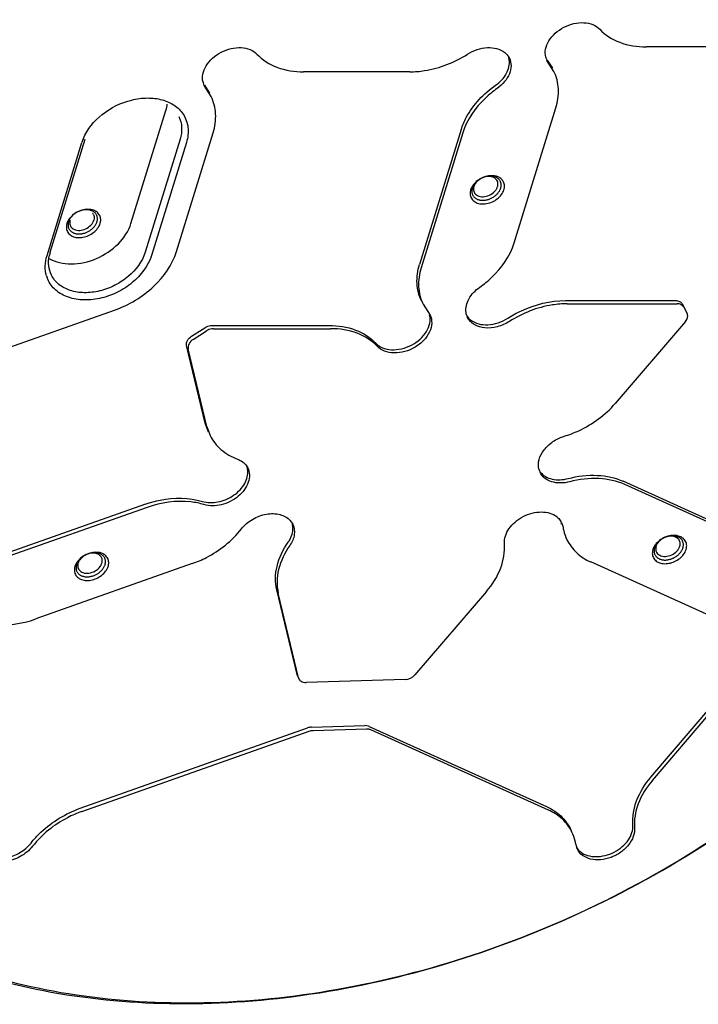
# Model space of a CAD drawing. Header units: millimetres. Extents: x 0 to 420, y 0 to 297.
# Tile 14 of 18: x 358 to 391, y 85 to 132. Entities that reach past the tile are written whole.
import ezdxf

# ---------------------------------------------------------------- set-up
doc = ezdxf.new("R2010")
doc.units = ezdxf.units.MM
doc.header["$LTSCALE"] = 23.1
doc.layers.add('13KW_HVAC_SRDXF_CONTINUOUS_LINE', color=7, linetype='CONTINUOUS')

msp = doc.modelspace()

# ---------------------------------------------------------------- linework, layer by layer
at = {"layer": '13KW_HVAC_SRDXF_CONTINUOUS_LINE', "color": 7, "linetype": 'Continuous'}
for p, q in [((393.9438, 131.024), (388.7857, 131.024)), ((384.3017, 129.8292), (383.9624, 130.3632)), ((383.9785, 130.3729), (384.2254, 129.9846)), ((377.3173, 129.8161), (372.1592, 129.8161)), ((367.6751, 128.6213), (367.3358, 129.1554)), ((367.352, 129.165), (367.5989, 128.7767)), ((363.7854, 122.4627), (365.4799, 127.946)), ((382.3737, 121.5261), (384.395, 128.067)), ((379.8041, 127.0145), (377.7828, 120.4736)), ((359.8665, 121.0641), (361.5609, 126.5473)), ((366.1662, 126.5473), (364.4718, 121.0641)), ((365.9901, 121.1043), (367.7684, 126.8591)), ((379.8804, 126.8591), (377.8591, 120.3182)), ((359.7125, 120.9087), (361.4069, 126.3919)), ((366.4728, 126.3919), (364.7783, 120.9087)), ((377.9524, 118.556), (378.2918, 118.0219)), ((384.8606, 118.7245), (390.2002, 118.7245)), ((384.9369, 118.5691), (390.2765, 118.5691)), ((390.5243, 118.5604), (390.7607, 118.1031)), ((354.5068, 115.2693), (362.9853, 118.2645)), ((367.7167, 117.5166), (373.3921, 117.5166)), ((390.6818, 117.71), (387.275, 113.7361)), ((366.7253, 116.9971), (367.3679, 117.4099)), ((366.8016, 116.8417), (367.4442, 117.2545)), ((367.793, 117.3612), (373.4684, 117.3612)), ((367.3851, 112.7829), (366.4846, 116.5466)), ((367.4614, 112.6275), (366.5608, 116.3912)), ((367.5425, 112.345), (367.3851, 112.7829)), ((367.4614, 112.6275), (367.6187, 112.1896)), ((394.1485, 107.0321), (387.6661, 109.9619)), ((394.2248, 106.8767), (387.7424, 109.8065)), ((364.489, 108.8533), (356.6644, 106.089)), ((364.5653, 108.6979), (356.7406, 105.9336)), ((384.6722, 107.9617), (384.7437, 107.7345)), ((392.0237, 103.3696), (386.0907, 106.0512)), ((366.7523, 105.9699), (359.1621, 103.2874)), ((371.8386, 100.5898), (370.8551, 104.6957)), ((381.0281, 104.6209), (377.557, 100.5722)), ((371.9148, 100.4344), (370.9314, 104.5403)), ((371.8585, 100.5353), (371.8386, 100.5898)), ((371.8582, 100.5352), (371.909, 100.4316)), ((371.9148, 100.4344), (371.9348, 100.3799)), ((377.0854, 100.3463), (372.278, 100.2086)), ((389.0063, 95.6196), (391.9647, 99.0703)), ((389.0825, 95.4642), (391.8156, 98.6521)), ((361.3218, 94.1079), (372.3536, 98.0068)), ((372.5439, 98.0433), (375.1344, 98.1175)), ((372.6202, 97.8879), (375.2107, 97.9621)), ((375.3334, 98.081), (383.9437, 94.1894)), ((375.4097, 97.9256), (384.02, 94.034)), ((361.398, 93.9525), (372.4298, 97.8514))]:
    msp.add_line(p, q, dxfattribs=at)
for centre, radius, start, end in [((381.3351, 130.2788), 0.8108, 7.94535, 20.2223), ((384.6777, 130.7126), 0.7964, 194.06051, 196.57807), ((384.6702, 130.7105), 0.7885, 196.5854, 206.13121), ((368.0512, 129.5047), 0.7964, 194.06051, 196.57807), ((368.0436, 129.5026), 0.7885, 196.5854, 206.13121), ((363.4977, 125.744), 2.1889, 157.54547, 162.7817), ((381.3732, 124.2018), 0.562, 56.25178, 59.94174), ((381.2603, 124.3817), 0.3262, 14.98083, 34.1385), ((381.2459, 124.3776), 0.3412, 6.72496, 14.95726), ((380.7142, 123.9164), 0.4789, 186.73002, 193.79084), ((380.7239, 124.1185), 0.3262, 206.13922, 214.1385), ((361.6702, 122.747), 0.3315, 26.21541, 40.95422), ((361.7876, 122.5698), 0.562, 56.25178, 59.94174), ((361.1286, 122.2844), 0.4789, 186.73002, 193.79084), ((361.1428, 122.4892), 0.3315, 206.21541, 220.95422), ((361.607, 120.5251), 1.8221, 162.79413, 168.5206), ((361.0757, 120.3334), 1.4466, 196.67825, 200.29189), ((384.3402, 110.743), 0.79, 194.04093, 206.10585), ((383.9711, 107.6181), 0.7808, 26.10784, 30.96395), ((383.8629, 107.763), 0.8145, 8.96677, 13.72739), ((390.1004, 106.9416), 0.3262, 14.98083, 34.1385), ((390.086, 106.9375), 0.3412, 6.72496, 14.95726), ((390.2133, 106.7617), 0.562, 56.25178, 59.94174), ((389.5639, 106.6784), 0.3262, 206.13922, 214.1385), ((362.0642, 106.1254), 0.3262, 14.98083, 34.1385), ((362.0498, 106.1213), 0.3412, 6.72496, 14.95726), ((362.1771, 105.9455), 0.562, 56.25178, 59.94174), ((389.5543, 106.4763), 0.4789, 186.73002, 193.79084), ((361.5181, 105.6601), 0.4789, 186.73002, 193.79084), ((361.5278, 105.8622), 0.3262, 206.13922, 214.1385), ((386.1715, 92.4776), 0.8145, 188.96677, 193.72739), ((386.1532, 92.473), 0.7957, 193.72151, 206.05903)]:
    msp.add_arc(centre, radius, start, end, dxfattribs=at)
for points, knots in [([(365.9058, 137.5732), (362.9838, 136.3181), (358.7827, 134.0217), (353.7531, 130.2356), (349.3041, 126.1307), (344.7914, 120.4606), (342.3868, 115.2616), (341.6226, 112.6571)], [0, 0, 0, 0, 0.2663658, 0.3978236, 0.526653, 0.772653, 1, 1, 1, 1]), ([(366.0456, 137.2485), (362.9613, 135.9237), (357.1254, 132.69), (350.8677, 127.3108), (346.8254, 122.4119), (343.6519, 117.45), (342.0382, 113.3606), (341.4496, 110.612)], [0, 0, 0, 0, 0.2684665, 0.5295022, 0.6547129, 0.7751936, 1, 1, 1, 1]), ([(383.9052, 130.5191), (383.8736, 130.6453), (383.874, 130.9309), (384.0474, 131.3396), (384.3614, 131.7059), (384.7804, 131.993), (385.2585, 132.1714), (385.7446, 132.2205), (386.1871, 132.1334), (386.4306, 131.9751), (386.5211, 131.8785)], [0, 0, 0, 0, 0.1065372, 0.2251948, 0.3567167, 0.4964476, 0.6369172, 0.7704256, 0.8915803, 1, 1, 1, 1]), ([(386.5211, 131.8785), (386.7856, 131.5962), (387.5151, 131.1453), (388.3488, 131.024), (388.7857, 131.024)], [0, 0, 0, 0, 0.469559, 1, 1, 1, 1]), ([(367.2786, 129.3113), (367.247, 129.4375), (367.2474, 129.723), (367.4208, 130.1317), (367.7348, 130.498), (368.1538, 130.7851), (368.632, 130.9635), (369.118, 131.0127), (369.5605, 130.9255), (369.804, 130.7672), (369.8946, 130.6706)], [0, 0, 0, 0, 0.1065372, 0.2251948, 0.3567167, 0.4964476, 0.6369172, 0.7704256, 0.8915803, 1, 1, 1, 1]), ([(380.11, 130.6706), (380.2566, 130.7649), (380.5717, 130.9141), (381.1912, 131.0397), (381.6892, 130.9352), (381.9153, 130.7548)], [0, 0, 0, 0, 0.2756861, 0.542703, 1, 1, 1, 1]), ([(369.8946, 130.6706), (370.159, 130.3884), (370.8886, 129.9374), (371.7222, 129.8161), (372.1592, 129.8161)], [0, 0, 0, 0, 0.469559, 1, 1, 1, 1]), ([(377.3173, 129.8161), (377.5546, 129.8161), (378.5347, 129.8962), (379.4846, 130.2684), (380.11, 130.6706)], [0, 0, 0, 0, 0.2419635, 1, 1, 1, 1]), ([(381.4735, 129.165), (381.687, 129.3155), (382.0374, 129.6694), (382.1688, 130.1724), (382.1381, 130.3909)], [0, 0, 0, 0, 0.54204, 1, 1, 1, 1]), ([(382.1408, 130.4769), (382.195, 130.3664), (382.2514, 130.1045), (382.1588, 129.6983), (381.9176, 129.315), (381.6827, 129.1033), (381.5498, 129.0096)], [0, 0, 0, 0, 0.216178, 0.4516777, 0.7144254, 1, 1, 1, 1]), ([(381.9153, 130.7548), (381.9392, 130.7357), (382.029, 130.6562), (382.1015, 130.557), (382.1408, 130.4769)], [0, 0, 0, 0, 0.2558468, 1, 1, 1, 1]), ([(384.395, 128.067), (384.4865, 128.3631), (384.578, 128.9694), (384.4291, 129.5696), (384.3017, 129.8292)], [0, 0, 0, 0, 0.5174036, 1, 1, 1, 1]), ([(379.8041, 127.0145), (379.867, 127.218), (380.2292, 128.0657), (380.8982, 128.7595), (381.4735, 129.165)], [0, 0, 0, 0, 0.2322997, 1, 1, 1, 1]), ([(381.5498, 129.0096), (381.3487, 128.8679), (380.6384, 128.2921), (380.0782, 127.4992), (379.8804, 126.8591)], [0, 0, 0, 0, 0.2685954, 1, 1, 1, 1]), ([(385.1081, 88.8326), (389.5098, 90.8106), (395.668, 94.7064), (402.2392, 101.4069), (406.0357, 106.855), (408.5945, 112.5727), (409.7998, 118.3465), (409.5756, 123.9416), (408.4465, 127.4173), (407.6676, 129.0046)], [0, 0, 0, 0, 0.2843741, 0.4211973, 0.5513137, 0.6735544, 0.7879181, 0.8958048, 1, 1, 1, 1]), ([(385.1155, 88.8441), (389.5058, 90.817), (395.6463, 94.7067), (402.1872, 101.3998), (405.9565, 106.8403), (408.4833, 112.5473), (409.6518, 118.3061), (409.3862, 123.8797), (408.228, 127.3331), (407.4357, 128.9077)], [0, 0, 0, 0, 0.2845627, 0.4214268, 0.551527, 0.6736993, 0.7879692, 0.8957866, 1, 1, 1, 1]), ([(361.4748, 126.58), (361.6623, 127.0347), (362.3522, 127.8589), (363.5372, 128.4366), (364.5648, 128.5766), (365.2817, 128.4966), (365.8938, 128.2344), (366.2016, 127.9357), (366.3126, 127.7698)], [0, 0, 0, 0, 0.2539131, 0.5290876, 0.6619565, 0.7850921, 0.896974, 1, 1, 1, 1]), ([(367.7684, 126.8591), (367.86, 127.1553), (367.9514, 127.7615), (367.8025, 128.3617), (367.6751, 128.6213)], [0, 0, 0, 0, 0.5174036, 1, 1, 1, 1]), ([(366.1079, 127.6487), (366.1875, 127.4865), (366.2806, 127.1114), (366.2234, 126.7324), (366.1662, 126.5473)], [0, 0, 0, 0, 0.4825634, 1, 1, 1, 1]), ([(366.3126, 127.7698), (366.4399, 127.5796), (366.6076, 127.113), (366.5452, 126.6265), (366.4728, 126.3919)], [0, 0, 0, 0, 0.4825422, 1, 1, 1, 1]), ([(381.4169, 124.7697), (381.2279, 124.7994), (380.8251, 124.7296), (380.4997, 124.4869), (380.3835, 124.3291)], [0, 0, 0, 0, 0.4939937, 1, 1, 1, 1]), ([(381.5303, 124.5648), (381.4842, 124.6328), (381.3228, 124.7403), (381.0272, 124.7499), (380.731, 124.6437), (380.5649, 124.5017), (380.5029, 124.4175)], [0, 0, 0, 0, 0.2102903, 0.4583408, 0.7325504, 1, 1, 1, 1]), ([(381.6547, 124.6883), (381.6373, 124.6984), (381.5623, 124.7366), (381.48, 124.7597), (381.4169, 124.7697)], [0, 0, 0, 0, 0.2398696, 1, 1, 1, 1]), ([(381.8981, 124.3291), (381.8901, 124.3964), (381.8441, 124.5311), (381.743, 124.6307), (381.6855, 124.6691)], [0, 0, 0, 0, 0.4947721, 1, 1, 1, 1]), ([(380.3835, 124.3291), (380.3698, 124.3106), (380.3203, 124.2377), (380.2817, 124.1569), (380.2624, 124.0947)], [0, 0, 0, 0, 0.2610468, 1, 1, 1, 1]), ([(380.4164, 124.2501), (380.4121, 124.2361), (380.398, 124.1816), (380.3945, 124.124), (380.3994, 124.0826)], [0, 0, 0, 0, 0.2599187, 1, 1, 1, 1]), ([(380.5029, 124.4175), (380.4931, 124.4043), (380.4577, 124.3522), (380.4302, 124.2945), (380.4164, 124.2501)], [0, 0, 0, 0, 0.2610468, 1, 1, 1, 1]), ([(381.4813, 124.0826), (381.491, 124.0959), (381.5264, 124.1479), (381.554, 124.2056), (381.5677, 124.2501)], [0, 0, 0, 0, 0.2610468, 1, 1, 1, 1]), ([(381.5677, 124.2501), (381.5721, 124.2641), (381.5862, 124.3186), (381.5897, 124.3761), (381.5848, 124.4175)], [0, 0, 0, 0, 0.2599187, 1, 1, 1, 1]), ([(381.8743, 124.0947), (381.8803, 124.1143), (381.9001, 124.1906), (381.905, 124.2711), (381.8981, 124.3291)], [0, 0, 0, 0, 0.2599187, 1, 1, 1, 1]), ([(380.2624, 124.0947), (380.2564, 124.0751), (380.2366, 123.9987), (380.2317, 123.9182), (380.2386, 123.8602)], [0, 0, 0, 0, 0.2599187, 1, 1, 1, 1]), ([(380.2491, 123.8022), (380.266, 123.7336), (380.3352, 123.5987), (380.5256, 123.4614), (380.7715, 123.3999), (381.1425, 123.4207), (381.5773, 123.6177), (381.8223, 123.9264), (381.8743, 124.0947)], [0, 0, 0, 0, 0.1026588, 0.2107496, 0.330968, 0.4637701, 0.7442415, 1, 1, 1, 1]), ([(380.4539, 123.9354), (380.5, 123.8673), (380.6614, 123.7598), (380.957, 123.7502), (381.2532, 123.8564), (381.4193, 123.9985), (381.4813, 124.0826)], [0, 0, 0, 0, 0.2102903, 0.4583408, 0.7325504, 1, 1, 1, 1]), ([(361.8313, 123.1377), (361.6423, 123.1674), (361.2395, 123.0976), (360.9141, 122.8549), (360.7979, 122.6971)], [0, 0, 0, 0, 0.4939937, 1, 1, 1, 1]), ([(360.7979, 122.6971), (360.7842, 122.6786), (360.7347, 122.6057), (360.6961, 122.5249), (360.6768, 122.4627)], [0, 0, 0, 0, 0.2610468, 1, 1, 1, 1]), ([(362.0692, 123.0563), (362.0517, 123.0664), (361.9767, 123.1046), (361.8944, 123.1277), (361.8313, 123.1377)], [0, 0, 0, 0, 0.2398696, 1, 1, 1, 1]), ([(361.9962, 122.8054), (361.9989, 122.7905), (362.0057, 122.7277), (361.9963, 122.6637), (361.9822, 122.6181)], [0, 0, 0, 0, 0.2414709, 1, 1, 1, 1]), ([(362.3125, 122.6971), (362.3046, 122.7644), (362.2585, 122.8991), (362.1574, 122.9987), (362.0999, 123.0371)], [0, 0, 0, 0, 0.4947721, 1, 1, 1, 1]), ([(362.2887, 122.4627), (362.2947, 122.4823), (362.3145, 122.5586), (362.3194, 122.6391), (362.3125, 122.6971)], [0, 0, 0, 0, 0.2599187, 1, 1, 1, 1]), ([(359.8078, 120.7665), (360.1257, 120.5825), (360.9391, 120.4174), (362.1474, 120.7008), (363.1987, 121.3901), (363.6718, 122.0951), (363.7854, 122.4627)], [0, 0, 0, 0, 0.2296117, 0.4921496, 0.759508, 1, 1, 1, 1]), ([(360.6768, 122.4627), (360.6708, 122.4431), (360.651, 122.3668), (360.6461, 122.2862), (360.653, 122.2283)], [0, 0, 0, 0, 0.2599187, 1, 1, 1, 1]), ([(360.6635, 122.1702), (360.6804, 122.1016), (360.7497, 121.9667), (360.94, 121.8294), (361.1859, 121.7679), (361.5569, 121.7887), (361.9917, 121.9857), (362.2367, 122.2944), (362.2887, 122.4627)], [0, 0, 0, 0, 0.1026588, 0.2107496, 0.330968, 0.4637701, 0.7442415, 1, 1, 1, 1]), ([(360.8308, 122.6181), (360.826, 122.6024), (360.8106, 122.5414), (360.8087, 122.4765), (360.8168, 122.4307)], [0, 0, 0, 0, 0.2609234, 1, 1, 1, 1]), ([(360.8925, 122.2719), (360.9441, 122.2124), (361.1037, 122.1243), (361.3824, 122.1223), (361.6611, 122.2233), (361.8191, 122.3536), (361.8805, 122.4307)], [0, 0, 0, 0, 0.212857, 0.4615462, 0.7335917, 1, 1, 1, 1]), ([(361.8805, 122.4307), (361.8921, 122.4454), (361.9341, 122.5029), (361.9666, 122.5678), (361.9822, 122.6181)], [0, 0, 0, 0, 0.2622942, 1, 1, 1, 1]), ([(380.7044, 119.3755), (380.9055, 119.5173), (381.6157, 120.0931), (382.1759, 120.886), (382.3737, 121.5261)], [0, 0, 0, 0, 0.2685954, 1, 1, 1, 1]), ([(359.69, 119.9183), (359.6436, 120.0731), (359.6017, 120.4108), (359.6616, 120.7441), (359.7125, 120.9087)], [0, 0, 0, 0, 0.4841037, 1, 1, 1, 1]), ([(364.7783, 120.9087), (364.6201, 120.3969), (364.0717, 119.6921), (363.1153, 119.0877), (362.2799, 118.7961), (361.439, 118.7194), (360.6705, 118.8681), (360.0517, 119.241), (359.7939, 119.6289), (359.7189, 119.8318)], [0, 0, 0, 0, 0.2532144, 0.3935853, 0.5337727, 0.6669724, 0.7884719, 0.8977613, 1, 1, 1, 1]), ([(359.9248, 119.9627), (359.8573, 120.1001), (359.7693, 120.4098), (359.7893, 120.7294), (359.8214, 120.8877)], [0, 0, 0, 0, 0.4866991, 1, 1, 1, 1]), ([(364.4718, 121.0641), (364.3323, 120.6126), (363.8561, 119.9883), (363.0206, 119.4406), (362.2866, 119.1655), (361.5401, 119.0733), (360.8472, 119.1742), (360.2724, 119.4678), (360.0097, 119.7898), (359.9248, 119.9627)], [0, 0, 0, 0, 0.2513367, 0.3906675, 0.5304061, 0.6640665, 0.7868528, 0.8975428, 1, 1, 1, 1]), ([(362.9853, 118.2645), (363.6864, 118.5122), (364.937, 119.2509), (365.7923, 120.4643), (365.9901, 121.1043)], [0, 0, 0, 0, 0.5260661, 1, 1, 1, 1]), ([(377.8762, 118.7114), (377.7488, 118.971), (377.5999, 119.5712), (377.6913, 120.1774), (377.7828, 120.4736)], [0, 0, 0, 0, 0.4825964, 1, 1, 1, 1]), ([(377.8591, 120.3182), (377.7676, 120.022), (377.6762, 119.4158), (377.825, 118.8156), (377.9524, 118.556)], [0, 0, 0, 0, 0.5174036, 1, 1, 1, 1]), ([(380.0397, 118.1499), (380.0091, 118.3684), (380.1405, 118.8712), (380.4909, 119.2251), (380.7044, 119.3755)], [0, 0, 0, 0, 0.4579695, 1, 1, 1, 1]), ([(382.0679, 117.87), (382.2794, 118.006), (383.1388, 118.4788), (384.1315, 118.7245), (384.8606, 118.7245)], [0, 0, 0, 0, 0.2564878, 1, 1, 1, 1]), ([(384.9369, 118.5691), (384.6995, 118.5691), (383.7195, 118.489), (382.7695, 118.1168), (382.1441, 117.7145)], [0, 0, 0, 0, 0.2419635, 1, 1, 1, 1]), ([(390.2002, 118.7245), (390.2676, 118.7245), (390.3964, 118.7022), (390.497, 118.6119), (390.5243, 118.5604)], [0, 0, 0, 0, 0.5359185, 1, 1, 1, 1]), ([(390.6006, 118.405), (390.5732, 118.4565), (390.4727, 118.5468), (390.3438, 118.5691), (390.2765, 118.5691)], [0, 0, 0, 0, 0.4640815, 1, 1, 1, 1]), ([(375.6567, 116.6621), (375.7473, 116.5655), (375.9907, 116.4072), (376.4333, 116.32), (376.9193, 116.3692), (377.3975, 116.5476), (377.8165, 116.8347), (378.1304, 117.201), (378.3038, 117.6097), (378.3043, 117.8952), (378.2726, 118.0214)], [0, 0, 0, 0, 0.1084198, 0.2295745, 0.3630829, 0.5035524, 0.6432832, 0.774805, 0.8934625, 1, 1, 1, 1]), ([(378.2919, 118.022), (378.3505, 117.9024), (378.4063, 117.6144), (378.2828, 117.1752), (377.9924, 116.7713), (377.574, 116.445), (377.0782, 116.2328), (376.5637, 116.1609), (376.0903, 116.2397), (375.8287, 116.4045), (375.733, 116.5067)], [0, 0, 0, 0, 0.1044173, 0.2193972, 0.348555, 0.4882299, 0.6305619, 0.7667474, 0.8902192, 1, 1, 1, 1]), ([(382.1441, 117.7145), (381.9638, 117.5986), (381.5751, 117.4262), (380.9718, 117.3627), (380.4342, 117.5098), (380.1829, 117.7664), (380.1133, 117.9083)], [0, 0, 0, 0, 0.2842673, 0.5532114, 0.790455, 1, 1, 1, 1]), ([(390.6818, 117.71), (390.731, 117.7673), (390.8052, 117.894), (390.7909, 118.0462), (390.7607, 118.1031)], [0, 0, 0, 0, 0.5396082, 1, 1, 1, 1]), ([(367.3679, 117.4099), (367.3943, 117.4269), (367.5017, 117.4859), (367.6257, 117.5166), (367.7167, 117.5166)], [0, 0, 0, 0, 0.2564275, 1, 1, 1, 1]), ([(373.3921, 117.5166), (373.8291, 117.5166), (374.6627, 117.3953), (375.3923, 116.9443), (375.6567, 116.6621)], [0, 0, 0, 0, 0.530441, 1, 1, 1, 1]), ([(380.2627, 117.7857), (380.4887, 117.6054), (380.9868, 117.5009), (381.6062, 117.6265), (381.9212, 117.7757), (382.0679, 117.87)], [0, 0, 0, 0, 0.4573024, 0.7243174, 1, 1, 1, 1]), ([(366.4846, 116.5466), (366.4658, 116.6251), (366.5087, 116.8168), (366.6434, 116.9444), (366.7253, 116.9971)], [0, 0, 0, 0, 0.4534659, 1, 1, 1, 1]), ([(367.793, 117.3612), (367.7634, 117.3612), (367.641, 117.3512), (367.5223, 117.3047), (367.4442, 117.2545)], [0, 0, 0, 0, 0.2419026, 1, 1, 1, 1]), ([(375.733, 116.5067), (375.4685, 116.7889), (374.739, 117.2399), (373.9054, 117.3612), (373.4684, 117.3612)], [0, 0, 0, 0, 0.469559, 1, 1, 1, 1]), ([(366.8016, 116.8417), (366.7196, 116.789), (366.585, 116.6614), (366.542, 116.4697), (366.5608, 116.3912)], [0, 0, 0, 0, 0.5465341, 1, 1, 1, 1]), ([(384.8049, 112.1482), (385.0448, 112.2216), (385.9657, 112.5749), (386.7966, 113.1781), (387.275, 113.7361)], [0, 0, 0, 0, 0.2544406, 1, 1, 1, 1]), ([(367.6187, 112.1896), (367.7457, 111.9308), (368.1277, 111.4472), (368.6609, 111.1486), (368.95, 111.0396)], [0, 0, 0, 0, 0.482683, 1, 1, 1, 1]), ([(383.5738, 110.5513), (383.5363, 110.7014), (383.5532, 111.0488), (383.8123, 111.5214), (384.2444, 111.914), (384.6106, 112.0888), (384.8049, 112.1482)], [0, 0, 0, 0, 0.2119098, 0.4532458, 0.7215832, 1, 1, 1, 1]), ([(368.95, 111.0396), (368.9765, 111.0296), (369.0776, 110.9871), (369.1724, 110.9288), (369.2351, 110.877)], [0, 0, 0, 0, 0.2581855, 1, 1, 1, 1]), ([(369.2351, 110.877), (369.2578, 110.8583), (369.3428, 110.7808), (369.4115, 110.6853), (369.4492, 110.6084)], [0, 0, 0, 0, 0.2555473, 1, 1, 1, 1]), ([(367.2469, 108.9877), (367.4879, 108.9133), (368.0409, 108.9129), (368.666, 109.1826), (369.0805, 109.5355), (369.3743, 109.9228), (369.4755, 110.2881), (369.4484, 110.508)], [0, 0, 0, 0, 0.2487462, 0.5213401, 0.6553642, 0.7814003, 1, 1, 1, 1]), ([(369.4492, 110.6084), (369.499, 110.507), (369.5552, 110.2705), (369.4903, 109.8988), (369.2954, 109.5393), (368.8857, 109.1108), (368.2112, 108.7679), (367.5919, 108.7493), (367.3232, 108.8323)], [0, 0, 0, 0, 0.1024, 0.212719, 0.3348214, 0.46777, 0.7451335, 1, 1, 1, 1]), ([(385.0675, 109.9409), (384.9185, 109.9023), (384.6225, 109.861), (384.1976, 109.9175), (383.8441, 110.0936), (383.6826, 110.2899), (383.6308, 110.3954)], [0, 0, 0, 0, 0.2849379, 0.5467225, 0.7823677, 1, 1, 1, 1]), ([(383.656, 110.3942), (383.7232, 110.3133), (383.8981, 110.1714), (384.3519, 110.0064), (384.742, 110.0317), (384.9912, 110.0963)], [0, 0, 0, 0, 0.2203595, 0.4601775, 1, 1, 1, 1]), ([(384.9912, 110.0963), (385.4524, 110.2159), (386.3648, 110.3276), (387.2753, 110.1386), (387.6661, 109.9619)], [0, 0, 0, 0, 0.5262319, 1, 1, 1, 1]), ([(387.7424, 109.8065), (387.3515, 109.9832), (386.441, 110.1722), (385.5286, 110.0605), (385.0675, 109.9409)], [0, 0, 0, 0, 0.4737681, 1, 1, 1, 1]), ([(364.489, 108.8533), (364.7228, 108.9359), (365.6157, 109.1856), (366.5965, 109.1886), (367.2469, 108.9877)], [0, 0, 0, 0, 0.266946, 1, 1, 1, 1]), ([(367.3232, 108.8323), (367.1159, 108.8963), (366.2006, 109.0813), (365.2371, 108.9352), (364.5653, 108.6979)], [0, 0, 0, 0, 0.2334035, 1, 1, 1, 1]), ([(369.1393, 107.6535), (369.2839, 107.8399), (369.6592, 108.1564), (370.3258, 108.4059), (370.996, 108.4096), (371.3841, 108.2049), (371.5115, 108.0642)], [0, 0, 0, 0, 0.2653205, 0.5371639, 0.786486, 1, 1, 1, 1]), ([(381.9, 106.9311), (381.8796, 107.1842), (382.0325, 107.5987), (382.4128, 108.007), (382.7985, 108.2669), (383.2334, 108.434), (383.6784, 108.4948), (384.0933, 108.4423), (384.3361, 108.325), (384.4349, 108.2489)], [0, 0, 0, 0, 0.2253148, 0.3566139, 0.4947725, 0.6336019, 0.7667337, 0.8893533, 1, 1, 1, 1]), ([(371.6416, 107.6557), (371.6421, 107.6804), (371.6401, 107.7771), (371.6218, 107.8736), (371.5988, 107.9419)], [0, 0, 0, 0, 0.2555021, 1, 1, 1, 1]), ([(384.4349, 108.2489), (384.4557, 108.2328), (384.5345, 108.1665), (384.6012, 108.0855), (384.6406, 108.0198)], [0, 0, 0, 0, 0.2554878, 1, 1, 1, 1]), ([(366.7523, 105.9699), (366.9894, 106.0537), (367.8898, 106.4432), (368.6923, 107.0773), (369.1393, 107.6535)], [0, 0, 0, 0, 0.2564331, 1, 1, 1, 1]), ([(371.4105, 107.0059), (371.4461, 107.0569), (371.5672, 107.254), (371.6382, 107.4862), (371.6416, 107.6557)], [0, 0, 0, 0, 0.2683926, 1, 1, 1, 1]), ([(371.6361, 107.8809), (371.7101, 107.7302), (371.7555, 107.3472), (371.5968, 107.0079), (371.4868, 106.8505)], [0, 0, 0, 0, 0.4663596, 1, 1, 1, 1]), ([(384.7437, 107.7345), (384.7521, 107.6816), (384.7927, 107.4734), (384.8645, 107.2711), (384.9343, 107.1287)], [0, 0, 0, 0, 0.2524818, 1, 1, 1, 1]), ([(370.8551, 104.6957), (370.7664, 105.066), (370.7954, 105.9109), (371.1648, 106.6541), (371.4105, 107.0059)], [0, 0, 0, 0, 0.4701205, 1, 1, 1, 1]), ([(381.0281, 104.6209), (381.3178, 104.9589), (381.7784, 105.6809), (381.9317, 106.5385), (381.9, 106.9311)], [0, 0, 0, 0, 0.5305362, 1, 1, 1, 1]), ([(384.9343, 107.1287), (385.0487, 106.8956), (385.3795, 106.4575), (385.8398, 106.1645), (386.0907, 106.0512)], [0, 0, 0, 0, 0.4854647, 1, 1, 1, 1]), ([(390.257, 107.3296), (390.068, 107.3593), (389.6652, 107.2895), (389.3397, 107.0468), (389.2235, 106.889)], [0, 0, 0, 0, 0.4939937, 1, 1, 1, 1]), ([(389.343, 106.9774), (389.3332, 106.9642), (389.2978, 106.9121), (389.2702, 106.8544), (389.2565, 106.81)], [0, 0, 0, 0, 0.2610468, 1, 1, 1, 1]), ([(390.3704, 107.1247), (390.3243, 107.1927), (390.1629, 107.3003), (389.8673, 107.3099), (389.5711, 107.2036), (389.4049, 107.0616), (389.343, 106.9774)], [0, 0, 0, 0, 0.2102903, 0.4583408, 0.7325504, 1, 1, 1, 1]), ([(390.4948, 107.2482), (390.4774, 107.2583), (390.4024, 107.2966), (390.3201, 107.3197), (390.257, 107.3296)], [0, 0, 0, 0, 0.2398696, 1, 1, 1, 1]), ([(390.4078, 106.81), (390.4121, 106.824), (390.4263, 106.8785), (390.4297, 106.936), (390.4248, 106.9774)], [0, 0, 0, 0, 0.2599187, 1, 1, 1, 1]), ([(390.7382, 106.889), (390.7302, 106.9563), (390.6841, 107.091), (390.5831, 107.1906), (390.5255, 107.229)], [0, 0, 0, 0, 0.4947721, 1, 1, 1, 1]), ([(362.2208, 106.5134), (362.0318, 106.5431), (361.629, 106.4734), (361.3035, 106.2306), (361.1874, 106.0728)], [0, 0, 0, 0, 0.4939937, 1, 1, 1, 1]), ([(362.3342, 106.3085), (362.2881, 106.3765), (362.1267, 106.4841), (361.8311, 106.4937), (361.5349, 106.3874), (361.3688, 106.2454), (361.3068, 106.1612)], [0, 0, 0, 0, 0.2102903, 0.4583408, 0.7325504, 1, 1, 1, 1]), ([(362.4586, 106.432), (362.4412, 106.4421), (362.3662, 106.4804), (362.2839, 106.5035), (362.2208, 106.5134)], [0, 0, 0, 0, 0.2398696, 1, 1, 1, 1]), ([(371.4868, 106.8505), (371.241, 106.4987), (370.8716, 105.7555), (370.8427, 104.9106), (370.9314, 104.5403)], [0, 0, 0, 0, 0.5298795, 1, 1, 1, 1]), ([(389.1025, 106.6546), (389.0964, 106.635), (389.0767, 106.5587), (389.0718, 106.4781), (389.0786, 106.4202)], [0, 0, 0, 0, 0.2599187, 1, 1, 1, 1]), ([(389.0892, 106.3621), (389.106, 106.2935), (389.1753, 106.1586), (389.3657, 106.0213), (389.6116, 105.9598), (389.9825, 105.9806), (390.4174, 106.1776), (390.6623, 106.4863), (390.7143, 106.6546)], [0, 0, 0, 0, 0.1026588, 0.2107496, 0.330968, 0.4637701, 0.7442415, 1, 1, 1, 1]), ([(389.2235, 106.889), (389.2099, 106.8705), (389.1603, 106.7976), (389.1217, 106.7168), (389.1025, 106.6546)], [0, 0, 0, 0, 0.2610468, 1, 1, 1, 1]), ([(389.2565, 106.81), (389.2522, 106.796), (389.2381, 106.7415), (389.2346, 106.6839), (389.2395, 106.6425)], [0, 0, 0, 0, 0.2599187, 1, 1, 1, 1]), ([(389.2939, 106.4953), (389.34, 106.4273), (389.5015, 106.3197), (389.797, 106.3101), (390.0932, 106.4163), (390.2594, 106.5584), (390.3214, 106.6425)], [0, 0, 0, 0, 0.2102903, 0.4583408, 0.7325504, 1, 1, 1, 1]), ([(390.3214, 106.6425), (390.3311, 106.6558), (390.3665, 106.7078), (390.3941, 106.7655), (390.4078, 106.81)], [0, 0, 0, 0, 0.2610468, 1, 1, 1, 1]), ([(390.7143, 106.6546), (390.7204, 106.6742), (390.7402, 106.7505), (390.745, 106.831), (390.7382, 106.889)], [0, 0, 0, 0, 0.2599187, 1, 1, 1, 1]), ([(361.1874, 106.0728), (361.1737, 106.0543), (361.1241, 105.9814), (361.0855, 105.9006), (361.0663, 105.8384)], [0, 0, 0, 0, 0.2610468, 1, 1, 1, 1]), ([(361.2203, 105.9938), (361.216, 105.9798), (361.2019, 105.9253), (361.1984, 105.8677), (361.2033, 105.8264)], [0, 0, 0, 0, 0.2599187, 1, 1, 1, 1]), ([(361.3068, 106.1612), (361.297, 106.148), (361.2616, 106.0959), (361.2341, 106.0383), (361.2203, 105.9938)], [0, 0, 0, 0, 0.2610468, 1, 1, 1, 1]), ([(362.2852, 105.8264), (362.2949, 105.8396), (362.3303, 105.8917), (362.3579, 105.9493), (362.3716, 105.9938)], [0, 0, 0, 0, 0.2610468, 1, 1, 1, 1]), ([(362.3716, 105.9938), (362.376, 106.0078), (362.3901, 106.0623), (362.3936, 106.1198), (362.3887, 106.1612)], [0, 0, 0, 0, 0.2599187, 1, 1, 1, 1]), ([(362.702, 106.0728), (362.694, 106.1401), (362.648, 106.2748), (362.5469, 106.3744), (362.4894, 106.4129)], [0, 0, 0, 0, 0.4947721, 1, 1, 1, 1]), ([(362.6782, 105.8384), (362.6842, 105.858), (362.704, 105.9343), (362.7089, 106.0149), (362.702, 106.0728)], [0, 0, 0, 0, 0.2599187, 1, 1, 1, 1]), ([(361.0663, 105.8384), (361.0603, 105.8188), (361.0405, 105.7425), (361.0356, 105.6619), (361.0425, 105.604)], [0, 0, 0, 0, 0.2599187, 1, 1, 1, 1]), ([(361.053, 105.5459), (361.0699, 105.4773), (361.1391, 105.3425), (361.3295, 105.2051), (361.5754, 105.1436), (361.9464, 105.1644), (362.3812, 105.3614), (362.6262, 105.6701), (362.6782, 105.8384)], [0, 0, 0, 0, 0.1026588, 0.2107496, 0.330968, 0.4637701, 0.7442415, 1, 1, 1, 1]), ([(361.2577, 105.6791), (361.3039, 105.6111), (361.4653, 105.5035), (361.7608, 105.4939), (362.0571, 105.6001), (362.2232, 105.7422), (362.2852, 105.8264)], [0, 0, 0, 0, 0.2102903, 0.4583408, 0.7325504, 1, 1, 1, 1]), ([(356.4041, 103.1526), (356.6114, 103.0886), (357.5268, 102.9038), (358.4903, 103.05), (359.1621, 103.2874)], [0, 0, 0, 0, 0.2334071, 1, 1, 1, 1]), ([(371.9822, 100.3121), (371.9991, 100.2945), (372.0832, 100.2277), (372.1962, 100.2062), (372.278, 100.2086)], [0, 0, 0, 0, 0.2300913, 1, 1, 1, 1]), ([(375.3334, 98.081), (375.3188, 98.0876), (375.2552, 98.1114), (375.1861, 98.1189), (375.1344, 98.1175)], [0, 0, 0, 0, 0.2368364, 1, 1, 1, 1]), ([(375.2107, 97.9621), (375.2286, 97.9626), (375.2963, 97.9613), (375.3643, 97.9461), (375.4097, 97.9256)], [0, 0, 0, 0, 0.2645173, 1, 1, 1, 1]), ([(342.5821, 97.0653), (343.3156, 95.5705), (345.2231, 92.7208), (349.1591, 89.2542), (354.0216, 86.678), (359.6196, 85.0706), (365.7553, 84.4725), (374.4827, 85.0432), (380.9903, 86.982), (385.1081, 88.8326)], [0, 0, 0, 0, 0.1051031, 0.2135329, 0.3278826, 0.449596, 0.5789113, 0.7150265, 1, 1, 1, 1]), ([(342.8172, 97.155), (343.5361, 95.6598), (345.4149, 92.8066), (349.3143, 89.33), (354.1447, 86.7424), (359.7146, 85.1234), (365.8255, 84.5138), (374.5235, 85.07), (381.0111, 86.9996), (385.1155, 88.8441)], [0, 0, 0, 0, 0.1051212, 0.2135017, 0.3277805, 0.4494394, 0.5787381, 0.7148807, 1, 1, 1, 1]), ([(388.1343, 93.3094), (388.1026, 93.7021), (388.256, 94.5596), (388.7165, 95.2817), (389.0063, 95.6196)], [0, 0, 0, 0, 0.4694638, 1, 1, 1, 1]), ([(389.0825, 95.4642), (388.7928, 95.1263), (388.3323, 94.4042), (388.1789, 93.5467), (388.2106, 93.154)], [0, 0, 0, 0, 0.5305362, 1, 1, 1, 1]), ([(358.9347, 92.4243), (359.0803, 92.6119), (359.7443, 93.3373), (360.6206, 93.8601), (361.3218, 94.1079)], [0, 0, 0, 0, 0.2420132, 1, 1, 1, 1]), ([(383.9437, 94.1894), (384.1945, 94.076), (384.6549, 93.7831), (384.9856, 93.345), (385.1, 93.1118)], [0, 0, 0, 0, 0.5145353, 1, 1, 1, 1]), ([(361.398, 93.9525), (361.1609, 93.8687), (360.2605, 93.4792), (359.458, 92.8451), (359.011, 92.2689)], [0, 0, 0, 0, 0.2564331, 1, 1, 1, 1]), ([(385.1763, 92.9564), (385.0619, 93.1895), (384.7311, 93.6277), (384.2708, 93.9206), (384.02, 94.034)], [0, 0, 0, 0, 0.4854647, 1, 1, 1, 1]), ([(388.2106, 93.154), (388.2218, 93.015), (388.172, 92.7124), (387.9287, 92.304), (387.5511, 91.9575), (387.083, 91.7112), (386.5784, 91.5927), (386.0939, 91.6178), (385.6836, 91.7904), (385.4957, 92.0064), (385.4384, 92.1235)], [0, 0, 0, 0, 0.1112862, 0.2362575, 0.3730886, 0.5150863, 0.6537791, 0.7818236, 0.896007, 1, 1, 1, 1]), ([(385.5995, 91.9917), (385.6983, 91.9155), (385.9411, 91.7982), (386.356, 91.7457), (386.801, 91.8066), (387.2358, 91.9737), (387.6216, 92.2335), (388.0019, 92.6419), (388.1548, 93.0564), (388.1343, 93.3094)], [0, 0, 0, 0, 0.1106467, 0.2332662, 0.366398, 0.5052274, 0.643386, 0.7746852, 1, 1, 1, 1]), ([(385.3669, 92.3506), (385.3585, 92.4035), (385.3179, 92.6118), (385.2462, 92.8141), (385.1763, 92.9564)], [0, 0, 0, 0, 0.2524818, 1, 1, 1, 1]), ([(359.011, 92.2689), (358.8511, 92.0627), (358.4296, 91.7218), (357.7945, 91.5199), (357.2888, 91.5263), (356.955, 91.6162), (356.6831, 91.7877), (356.5575, 91.9534), (356.5142, 92.0415)], [0, 0, 0, 0, 0.2703838, 0.544527, 0.6725002, 0.7902738, 0.8982222, 1, 1, 1, 1]), ([(356.5626, 92.0136), (356.69, 91.8729), (357.0781, 91.6682), (357.7483, 91.6719), (358.4149, 91.9214), (358.7901, 92.2379), (358.9347, 92.4243)], [0, 0, 0, 0, 0.2135139, 0.4628361, 0.7346794, 1, 1, 1, 1])]:
    msp.add_open_spline(points, degree=3, knots=knots, dxfattribs=at)
for points in [[(365.4799, 127.946), (365.5108, 128.046), (365.5335, 128.149), (365.5462, 128.2529)], [(380.3994, 124.0826), (380.4038, 124.0454), (380.4145, 124.0084), (380.431, 123.9747)], [(361.9676, 122.8934), (361.9812, 122.8657), (361.9909, 122.8358), (361.9962, 122.8054)], [(360.8168, 122.4307), (360.8221, 122.4004), (360.8318, 122.3704), (360.8454, 122.3427)], [(380.1133, 117.9083), (380.0763, 117.9839), (380.0514, 118.0665), (380.0397, 118.1499)], [(380.0839, 117.9814), (380.1321, 117.9073), (380.1936, 117.8408), (380.2627, 117.7857)], [(369.4484, 110.508), (369.4409, 110.5692), (369.4265, 110.63), (369.4053, 110.6879)], [(371.5115, 108.0642), (371.561, 108.0094), (371.6035, 107.9472), (371.6361, 107.8809)], [(389.2395, 106.6425), (389.2439, 106.6053), (389.2546, 106.5683), (389.2711, 106.5346)], [(361.2033, 105.8264), (361.2077, 105.7891), (361.2184, 105.7521), (361.2349, 105.7185)], [(371.9345, 100.3798), (371.9467, 100.355), (371.963, 100.3319), (371.9822, 100.3121)], [(377.0854, 100.3463), (377.2596, 100.3513), (377.4435, 100.4399), (377.557, 100.5722)], [(372.5439, 98.0433), (372.4793, 98.0414), (372.4145, 98.0283), (372.3536, 98.0068)], [(372.4298, 97.8514), (372.4907, 97.8729), (372.5556, 97.886), (372.6202, 97.8879)], [(385.4106, 92.1939), (385.4612, 92.1168), (385.5264, 92.048), (385.5995, 91.9917)]]:
    msp.add_open_spline(points, degree=3, dxfattribs=at)
at = {"layer": '13KW_HVAC_SRDXF_CONTINUOUS_LINE', "color": 2, "linetype": 'Continuous'}
for points in [[(381.721, 124.1724), (381.7247, 124.1914), (381.7309, 124.2292), (381.7474, 124.2872), (381.7384, 124.3408), (381.7425, 124.3977), (381.7198, 124.4461), (381.7105, 124.4994), (381.6745, 124.5415), (381.6509, 124.5907), (381.6044, 124.6227), (381.5687, 124.6637), (381.5128, 124.686), (381.4661, 124.7182), (381.4027, 124.7297), (381.347, 124.7519), (381.2775, 124.7522), (381.2126, 124.7636), (381.1427, 124.7524), (381.0744, 124.7523), (381.0046, 124.7303), (380.9342, 124.719), (380.8674, 124.6869), (380.798, 124.665), (380.7356, 124.6233), (380.6675, 124.5903), (380.615, 124.5424), (380.5542, 124.5013), (380.5113, 124.4478), (380.4587, 124.3996), (380.4274, 124.3427), (380.3852, 124.2895), (380.3652, 124.2301), (380.3477, 124.1917), (380.3394, 124.1724)], [(380.3394, 124.1724), (380.3357, 124.1534), (380.3296, 124.1155), (380.3131, 124.0575), (380.322, 124.0039), (380.3179, 123.9471), (380.3406, 123.8987), (380.3499, 123.8454), (380.3859, 123.8033), (380.4096, 123.7541), (380.456, 123.7221), (380.4917, 123.6811), (380.5476, 123.6587), (380.5944, 123.6266), (380.6577, 123.615), (380.7134, 123.5928), (380.783, 123.5925), (380.8478, 123.5811), (380.9178, 123.5923), (380.986, 123.5924), (381.0559, 123.6144), (381.1262, 123.6258), (381.193, 123.6578), (381.2625, 123.6797), (381.3249, 123.7214), (381.3929, 123.7545), (381.4454, 123.8024), (381.5063, 123.8435), (381.5491, 123.897), (381.6018, 123.9452), (381.633, 124.002), (381.6752, 124.0552), (381.6952, 124.1146), (381.7128, 124.153), (381.721, 124.1724)], [(362.1354, 122.5404), (362.1391, 122.5594), (362.1453, 122.5972), (362.1618, 122.6552), (362.1528, 122.7088), (362.157, 122.7657), (362.1343, 122.8141), (362.1249, 122.8674), (362.0889, 122.9095), (362.0653, 122.9587), (362.0188, 122.9907), (361.9832, 123.0317), (361.9272, 123.054), (361.8805, 123.0862), (361.8172, 123.0977), (361.7615, 123.1199), (361.6919, 123.1202), (361.627, 123.1316), (361.5571, 123.1204), (361.4888, 123.1203), (361.419, 123.0983), (361.3487, 123.087), (361.2819, 123.0549), (361.2124, 123.033), (361.15, 122.9913), (361.082, 122.9583), (361.0295, 122.9104), (360.9686, 122.8693), (360.9258, 122.8158), (360.8731, 122.7676), (360.8418, 122.7107), (360.7997, 122.6575), (360.7797, 122.5981), (360.7621, 122.5597), (360.7538, 122.5404)], [(360.7538, 122.5404), (360.7502, 122.5214), (360.744, 122.4835), (360.7275, 122.4255), (360.7364, 122.3719), (360.7323, 122.3151), (360.755, 122.2667), (360.7643, 122.2134), (360.8004, 122.1713), (360.824, 122.1221), (360.8704, 122.0901), (360.9061, 122.0491), (360.9621, 122.0267), (361.0088, 121.9946), (361.0721, 121.983), (361.1278, 121.9608), (361.1974, 121.9605), (361.2622, 121.9491), (361.3322, 121.9603), (361.4005, 121.9604), (361.4703, 121.9824), (361.5406, 121.9938), (361.6074, 122.0258), (361.6769, 122.0477), (361.7393, 122.0894), (361.8073, 122.1225), (361.8598, 122.1704), (361.9207, 122.2115), (361.9635, 122.265), (362.0162, 122.3132), (362.0475, 122.3701), (362.0896, 122.4232), (362.1096, 122.4826), (362.1272, 122.521), (362.1354, 122.5404)], [(390.5611, 106.7323), (390.5648, 106.7513), (390.5709, 106.7891), (390.5874, 106.8471), (390.5785, 106.9007), (390.5826, 106.9576), (390.5599, 107.006), (390.5506, 107.0593), (390.5146, 107.1014), (390.4909, 107.1506), (390.4445, 107.1826), (390.4088, 107.2236), (390.3529, 107.2459), (390.3061, 107.2781), (390.2428, 107.2897), (390.1871, 107.3118), (390.1175, 107.3121), (390.0527, 107.3236), (389.9827, 107.3123), (389.9145, 107.3122), (389.8446, 107.2902), (389.7743, 107.2789), (389.7075, 107.2468), (389.638, 107.2249), (389.5756, 107.1832), (389.5076, 107.1502), (389.4551, 107.1023), (389.3942, 107.0612), (389.3514, 107.0077), (389.2987, 106.9595), (389.2675, 106.9026), (389.2253, 106.8494), (389.2053, 106.79), (389.1877, 106.7516), (389.1795, 106.7323)], [(362.5249, 105.9161), (362.5286, 105.9351), (362.5347, 105.9729), (362.5512, 106.0309), (362.5423, 106.0846), (362.5464, 106.1414), (362.5237, 106.1898), (362.5144, 106.2431), (362.4784, 106.2852), (362.4547, 106.3344), (362.4083, 106.3664), (362.3726, 106.4074), (362.3167, 106.4298), (362.2699, 106.4619), (362.2066, 106.4735), (362.1509, 106.4956), (362.0813, 106.4959), (362.0165, 106.5074), (361.9466, 106.4961), (361.8783, 106.4961), (361.8084, 106.4741), (361.7381, 106.4627), (361.6713, 106.4307), (361.6019, 106.4087), (361.5395, 106.367), (361.4714, 106.334), (361.4189, 106.2861), (361.358, 106.245), (361.3152, 106.1915), (361.2626, 106.1433), (361.2313, 106.0864), (361.1891, 106.0333), (361.1691, 105.9739), (361.1516, 105.9355), (361.1433, 105.9161)], [(389.1795, 106.7323), (389.1758, 106.7133), (389.1696, 106.6754), (389.1531, 106.6174), (389.1621, 106.5638), (389.158, 106.507), (389.1807, 106.4586), (389.19, 106.4053), (389.226, 106.3632), (389.2496, 106.314), (389.2961, 106.282), (389.3318, 106.241), (389.3877, 106.2186), (389.4344, 106.1865), (389.4978, 106.1749), (389.5535, 106.1527), (389.623, 106.1524), (389.6879, 106.141), (389.7578, 106.1522), (389.8261, 106.1523), (389.8959, 106.1743), (389.9663, 106.1857), (390.0331, 106.2177), (390.1025, 106.2397), (390.1649, 106.2813), (390.233, 106.3144), (390.2854, 106.3623), (390.3463, 106.4034), (390.3891, 106.4569), (390.4418, 106.5051), (390.4731, 106.562), (390.5153, 106.6151), (390.5353, 106.6745), (390.5528, 106.7129), (390.5611, 106.7323)], [(361.1433, 105.9161), (361.1396, 105.8971), (361.1335, 105.8592), (361.117, 105.8013), (361.1259, 105.7476), (361.1218, 105.6908), (361.1445, 105.6424), (361.1538, 105.5891), (361.1898, 105.547), (361.2135, 105.4978), (361.2599, 105.4658), (361.2956, 105.4248), (361.3515, 105.4024), (361.3983, 105.3703), (361.4616, 105.3587), (361.5173, 105.3365), (361.5869, 105.3363), (361.6517, 105.3248), (361.7216, 105.3361), (361.7899, 105.3361), (361.8598, 105.3581), (361.9301, 105.3695), (361.9969, 105.4015), (362.0663, 105.4235), (362.1287, 105.4652), (362.1968, 105.4982), (362.2493, 105.5461), (362.3102, 105.5872), (362.353, 105.6407), (362.4057, 105.6889), (362.4369, 105.7458), (362.4791, 105.7989), (362.4991, 105.8583), (362.5166, 105.8967), (362.5249, 105.9161)]]:
    msp.add_open_spline(points, degree=3, dxfattribs=at)

doc.saveas('drawing.dxf')
